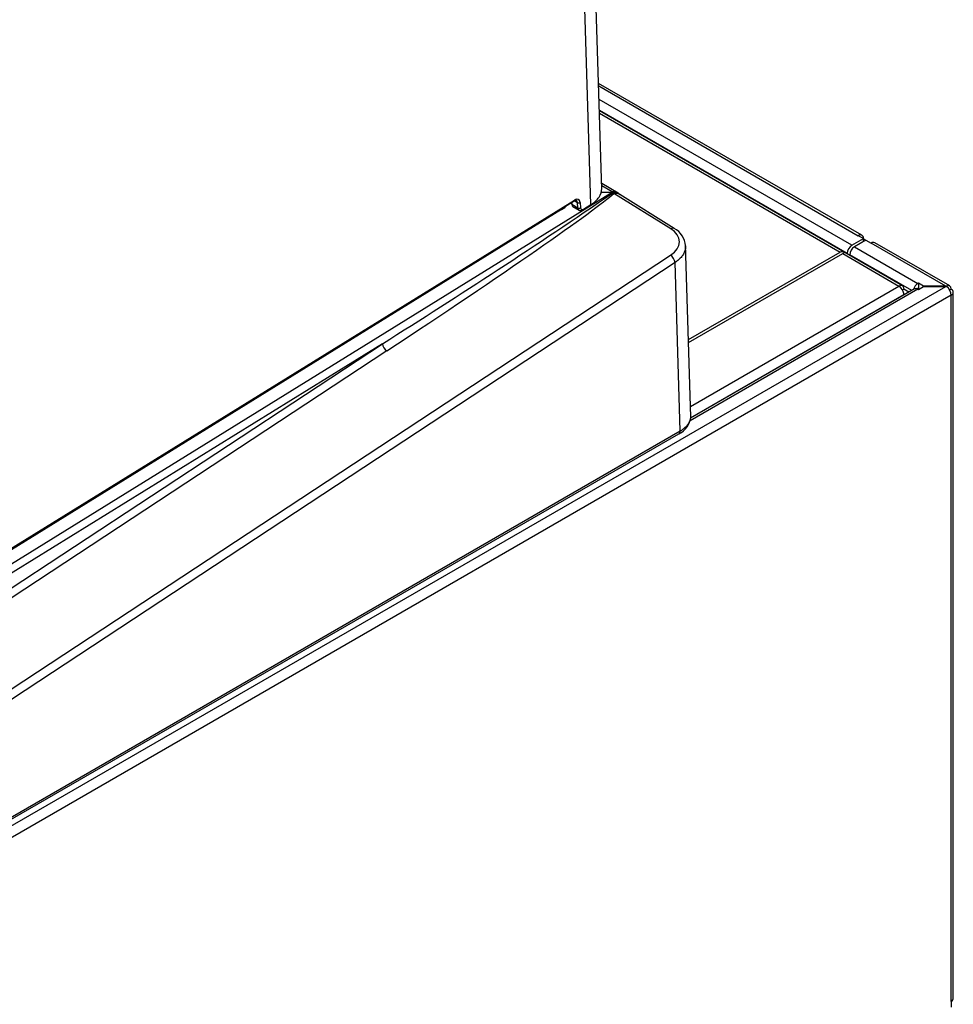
# Model space of a CAD drawing. Header units: millimetres. Extents: x 25 to 270, y 0 to 188.
# Tile 33 of 34: x 255 to 270, y 131 to 147. Entities that reach past the tile are written whole.
import ezdxf

# ---------------------------------------------------------------- set-up
doc = ezdxf.new("R2010")
doc.units = ezdxf.units.MM
doc.layers.add('134.124_BW4_CTM_', color=7, linetype='Continuous')
doc.layers.add('Standard', color=7, linetype='Continuous')

# ---------------------------------------------------------------- blocks, each defined once
blk = doc.blocks.new('SE')
at = {"layer": '134.124_BW4_CTM_', "color": 7, "linetype": 'Continuous'}
for p, q in [((59.129, 61.099), (58.858, 69.889)), ((58.947, 60.846), (58.672, 69.781)), ((63.446, 60.335), (59.075, 62.858)), ((59.076, 62.817), (63.386, 60.329)), ((63.279, 60.169), (59.083, 62.591)), ((59.088, 62.411), (63.202, 60.036)), ((64.12, 59.498), (59.089, 62.402)), ((59.09, 62.362), (63.083, 60.056)), ((59.401, 61.035), (59.126, 61.193)), ((59.299, 61.057), (59.127, 61.156)), ((30.082, 42.975), (59.302, 61.052)), ((59.107, 61.046), (59.302, 61.052)), ((59.108, 61.049), (59.299, 61.057)), ((59.309, 61.039), (59.333, 61.051)), ((60.275, 60.443), (59.325, 61.031)), ((60.331, 60.45), (59.426, 61.011)), ((30.614, 43.553), (58.667, 60.908)), ((30.619, 43.567), (58.672, 60.921)), ((58.619, 60.878), (58.62, 60.862)), ((58.626, 60.883), (58.629, 60.85)), ((58.629, 60.85), (58.731, 60.791)), ((58.725, 60.877), (58.669, 60.909)), ((58.731, 60.791), (58.725, 60.877)), ((58.767, 60.879), (58.774, 60.793)), ((58.819, 60.757), (58.941, 60.833)), ((58.825, 60.77), (58.947, 60.846)), ((58.461, 60.762), (30.569, 43.506)), ((58.645, 60.814), (58.752, 60.752)), ((63.471, 60.28), (63.386, 60.329)), ((60.607, 57.318), (60.519, 60.18)), ((63.279, 60.169), (63.471, 60.28)), ((63.513, 60.255), (63.321, 60.144)), ((63.471, 60.231), (63.471, 60.28)), ((63.513, 60.255), (63.598, 60.206)), ((64.836, 59.492), (63.598, 60.206)), ((64.903, 59.494), (63.658, 60.212)), ((30.298, 40.279), (60.27, 60.004)), ((60.567, 58.603), (63.083, 60.056)), ((60.569, 58.555), (63.126, 60.031)), ((63.16, 60.051), (63.126, 60.031)), ((63.126, 60.031), (64.061, 59.492)), ((63.202, 60.027), (63.202, 60.036)), ((64.274, 59.418), (63.245, 60.012)), ((63.245, 60.012), (63.245, 60.003)), ((63.321, 60.144), (64.375, 59.536)), ((60.344, 59.885), (30.372, 40.161)), ((60.43, 57.087), (60.344, 59.885)), ((64.383, 59.541), (64.375, 59.536)), ((64.383, 59.541), (64.383, 59.459)), ((64.468, 59.492), (64.383, 59.541)), ((31.778, 40.398), (64.836, 59.484)), ((64.375, 59.439), (60.595, 57.257)), ((64.321, 59.445), (60.6, 57.297)), ((60.601, 57.494), (64.061, 59.492)), ((64.144, 59.347), (60.601, 57.301)), ((64.12, 59.429), (64.144, 59.444)), ((64.143, 59.362), (64.157, 59.355)), ((64.144, 59.444), (64.227, 59.395)), ((64.144, 59.343), (64.144, 59.347)), ((64.227, 59.395), (64.157, 59.355)), ((64.157, 59.355), (64.157, 59.35)), ((64.227, 59.395), (64.227, 59.391)), ((64.369, 59.443), (64.369, 59.444)), ((64.375, 59.454), (64.383, 59.459)), ((64.375, 59.439), (64.383, 59.435)), ((64.383, 59.435), (64.468, 59.484)), ((64.383, 59.459), (64.404, 59.447)), ((64.836, 59.492), (64.468, 59.492)), ((64.468, 59.484), (64.468, 59.492)), ((64.468, 59.484), (64.836, 59.484)), ((64.85, 59.483), (64.85, 59.491)), ((64.927, 59.439), (64.903, 59.424)), ((64.963, 47.665), (64.963, 59.39)), ((64.927, 59.341), (31.863, 40.251)), ((64.927, 47.616), (64.927, 59.341)), ((28.998, 41.104), (55.485, 58.535)), ((55.485, 58.535), (30.101, 42.832)), ((55.56, 58.417), (29.072, 40.985)), ((30.372, 39.733), (60.43, 57.087)), ((30.351, 39.687), (60.409, 57.041)), ((64.927, 47.616), (64.927, 47.518))]:
    blk.add_line(p, q, dxfattribs=at)
for centre, radius, start, end in [((-5.263, 155.484), 114.409, 302.07134, 304.36046), ((60.154, 60.13), 0.366, 4.8186, 61.0785), ((60.257, 57.356), 0.35, 295.9194, 353.857)]:
    blk.add_arc(centre, radius, start, end, dxfattribs=at)
for centre, major_axis, ratio, start_param, end_param in [((55.352, 58.452), (4.021, 2.641), 0.029895, 4.744354, 6.107088), ((59.302, 60.976), (0.138, 0.006), 0.582576, 0.336402, 1.565819), ((59.302, 60.976), (0.137, 0.005), 0.550876, 1.327118, 1.54888), ((59.321, 61.109), (0.068, -0.0733), 0.625734, -1.125523, -0.931948), ((59.347, 61.119), (0.0112, -0.0994), 0.291712, -0.848078, -0.60048), ((58.062, 61), (0.563, 0.008), 0.607635, 5.489952, 5.768557), ((58.65, 60.865), (0.0299, 0.0026), 0.620414, 3.141593, 3.87472), ((58.651, 60.933), (-0.0158, 0.0255), 0.556354, 3.141593, 3.90975), ((58.675, 60.817), (-0.065, -0.113), 0.57735, 2.443461, 3.962727), ((58.654, 60.829), (-0.05, -0.0866), 0.57735, 2.443461, 3.145747), ((58.746, 60.891), (0.0299, 0.0024), 0.625473, 3.879379, 5.450176), ((58.926, 60.858), (-0.0158, 0.0255), 0.556354, 3.141593, 3.90975), ((58.46, 60.797), (-0.0237, 0.0383), 0.556371, 1.905861, 2.321486), ((58.753, 60.805), (0.0299, 0.0024), 0.625473, 3.879379, 5.450176), ((58.802, 60.839), (0.05, 0.0866), 0.57735, 2.443461, 3.133095), ((58.823, 60.826), (0.035, 0.0606), 0.57735, 2.443461, 3.962727), ((58.804, 60.783), (-0.0158, 0.0255), 0.556354, 3.141207, 3.90975), ((59.916, 60.215), (-0.499, -0.024), 0.626565, 2.327356, 3.880699), ((60.279, 60.365), (-0.0526, -0.085), 0.576095, 3.14052, 4.014349), ((63.386, 60.231), (-0.06, -0.104), 0.57735, 2.356194, 3.926991), ((63.279, 60.08), (-0.054, -0.0935), 0.57735, 3.926991, 5.497787), ((63.386, 60.231), (-0.12, 0), 0.57735, 3.403392, 3.926991), ((63.598, 60.108), (-0.06, -0.104), 0.57735, 3.141593, 3.926991), ((60.273, 59.926), (0.055, -0.0835), 0.53567, 0.752846, 2.306189), ((63.167, 59.911), (-0.083, 0.145), 0.57735, 5.554068, 6.283185), ((63.321, 60.056), (-0.054, -0.0935), 0.57735, 3.926991, 5.497787), ((64.061, 59.395), (-0.059, -0.102), 0.57735, 2.356194, 3.926991), ((64.375, 59.448), (0.054, 0.0935), 0.57735, 0.785398, 2.028754), ((64.843, 59.39), (-0.06, -0.104), 0.57735, 2.356194, 3.843561), ((64.061, 59.395), (-0.059, 0.102), 0.57735, 3.926991, 5.497787), ((64.375, 59.351), (0.054, -0.0935), 0.57735, 2.356194, 3.141593), ((64.375, 59.448), (-0.004, -0.00693), 0.57735, 3.926991, 5.497787), ((64.836, 59.394), (0.17, 0), 0.57735, 1.487366, 1.570796), ((64.836, 59.386), (-0.17, 0), 0.57735, 4.628959, 4.712389), ((64.843, 59.39), (-0.06, 0.104), 0.57735, 3.926991, 5.414357), ((64.843, 59.39), (-0.12, 0), 0.57735, 2.356194, 3.926991), ((55.556, 58.495), (-0.055, 0.0835), 0.53567, 0.752846, 2.306189), ((60.359, 57.128), (-0.05, 0.0866), 0.57735, 3.141593, 3.926991), ((64.843, 47.665), (-0.12, 0), 0.57735, 2.356194, 3.141593)]:
    blk.add_ellipse(centre, major_axis=major_axis, ratio=ratio, start_param=start_param, end_param=end_param, dxfattribs=at)
for points, degree, knots in [([(58.947, 60.846), (59.004, 60.881), (59.05, 60.923), (59.112, 61.014), (59.128, 61.063), (59.128, 61.114), (59.128, 61.116), (59.128, 61.118)], 3, [0, 0, 0, 0, 0.489117, 0.489117, 0.978234, 0.978234, 1, 1, 1, 1]), ([(59.34, 61.035), (59.338, 61.035), (59.335, 61.035), (59.331, 61.035), (59.327, 61.034), (59.326, 61.032), (59.325, 61.031)], 3, [0, 0, 0, 0, 0.275478, 0.501455, 0.753753, 1, 1, 1, 1]), ([(59.333, 61.051), (59.355, 61.048), (59.374, 61.042), (59.394, 61.036), (59.408, 61.027)], 2, [0, 0, 0, 0.5, 0.5, 1, 1, 1]), ([(59.426, 61.011), (59.425, 61.012), (59.411, 61.019), (59.383, 61.03), (59.354, 61.033), (59.34, 61.035)], 3, [0, 0, 0, 0, 0.072971, 0.535124, 1, 1, 1, 1]), ([(58.667, 60.908), (58.674, 60.912), (58.688, 60.918), (58.7, 60.918), (58.703, 60.916), (58.704, 60.915)], 3, [0, 0, 0, 0, 0.378631, 0.770687, 1, 1, 1, 1]), ([(58.752, 60.753), (58.757, 60.75), (58.767, 60.744), (58.789, 60.744), (58.808, 60.75), (58.817, 60.756), (58.819, 60.757)], 3, [0, 0, 0, 0, 0.220342, 0.544351, 0.891299, 1, 1, 1, 1]), ([(60.519, 60.162), (60.519, 60.158), (60.519, 60.145), (60.518, 60.122), (60.512, 60.093), (60.503, 60.064), (60.49, 60.036), (60.473, 60.008), (60.454, 59.981), (60.431, 59.955), (60.405, 59.931), (60.376, 59.907), (60.355, 59.892), (60.344, 59.885)], 3, [0, 0, 0, 0, 0.036548, 0.132891, 0.229235, 0.325579, 0.421924, 0.518269, 0.614614, 0.71096, 0.807306, 0.903653, 1, 1, 1, 1]), ([(60.43, 57.087), (60.435, 57.09), (60.446, 57.096), (60.461, 57.106), (60.475, 57.116), (60.488, 57.126), (60.5, 57.136), (60.512, 57.147), (60.523, 57.157), (60.534, 57.168), (60.543, 57.179), (60.552, 57.19), (60.56, 57.201), (60.568, 57.212), (60.575, 57.223), (60.581, 57.234), (60.586, 57.245), (60.591, 57.256), (60.595, 57.267), (60.598, 57.278), (60.601, 57.289), (60.603, 57.3), (60.605, 57.311), (60.606, 57.322), (60.606, 57.332), (60.606, 57.338), (60.606, 57.341)], 3, [0, 0, 0, 0, 0.046307, 0.092235, 0.137785, 0.182956, 0.227749, 0.272163, 0.316199, 0.359856, 0.403135, 0.446036, 0.488558, 0.530702, 0.572467, 0.613854, 0.654862, 0.695493, 0.735744, 0.775617, 0.815112, 0.854229, 0.892967, 0.931327, 0.969308, 1, 1, 1, 1])]:
    blk.add_open_spline(points, degree=degree, knots=knots, dxfattribs=at)
blk.add_open_spline([(58.629, 60.85), (58.63, 60.832), (58.638, 60.818), (58.649, 60.811)], degree=3, dxfattribs=at)

msp = doc.modelspace()

# ---------------------------------------------------------------- block references
at = {"layer": 'Standard', "color": 7}
msp.add_blockref('SE', (205.2083, 83.0844), dxfattribs=at)

doc.saveas('drawing.dxf')
